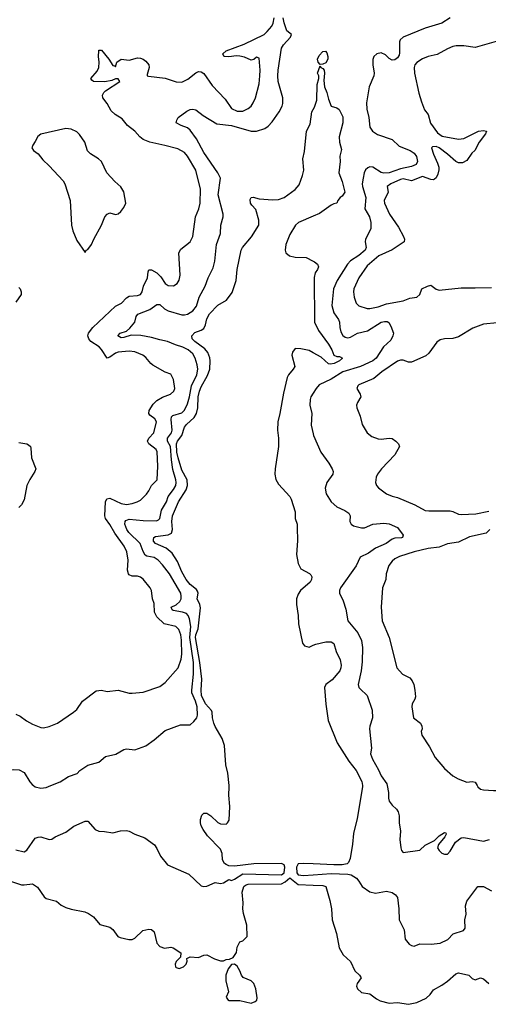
# Model space of a CAD drawing. Header units: inches. Extents: x 2001573 to 2220545, y 644482 to 846830.
# Tile 198 of 256: x 2067877 to 2071266, y 718419 to 725536. Entities that reach past the tile are written whole.
import ezdxf

# ---------------------------------------------------------------- set-up
doc = ezdxf.new("R2010")
doc.units = ezdxf.units.IN
doc.header["$MEASUREMENT"] = 0
for name, color, linetype in [('C0761', 7, 'Continuous'), ('C0762', 7, 'Continuous'), ('C0771', 7, 'Continuous'), ('C0772', 7, 'Continuous')]:
    doc.layers.add(name, color=color, linetype=linetype)

msp = doc.modelspace()

# ---------------------------------------------------------------- linework, layer by layer
at = {"layer": 'C0761', "color": 5}
for points, elevation in [([(2067850, 719535.5), (2067910, 719521.3), (2067930, 719533.7), (2067990, 719619.2), (2068010, 719627.6), (2068030, 719629.3), (2068090, 719610.4), (2068110, 719613), (2068133.2, 719630), (2068210, 719663.1), (2068270, 719707.3), (2068350, 719742.4), (2068370, 719743.1), (2068423.6, 719683.6), (2068450, 719670.2), (2068490, 719668.8), (2068550, 719658.7), (2068606.6, 719673.4), (2068650, 719674.6), (2068670.1, 719670.1), (2068710, 719648.1), (2068781.2, 719621.2), (2068851.5, 719571.5), (2068870, 719544.9), (2068896, 719490), (2068946.7, 719426.7), (2069100.1, 719360.1), (2069190, 719276.5), (2069210, 719271.8), (2069230, 719273.4), (2069290, 719299.3), (2069330, 719292.7), (2069350, 719296.3), (2069390, 719321), (2069410, 719314.9), (2069430, 719324.2), (2069490, 719362.7), (2069770, 719355.4), (2069790, 719370.3), (2069794.6, 719410), (2069790, 719427.8), (2069770, 719436.4), (2069570, 719434.7), (2069430, 719418.1), (2069390, 719420.7), (2069369.3, 719429.3), (2069357.2, 719437.2), (2069343.2, 719463.2), (2069341.7, 719510), (2069330, 719540.9), (2069236.2, 719636.2), (2069203.3, 719683.3), (2069190.4, 719710), (2069184.3, 719730), (2069183.9, 719756.1), (2069194.6, 719785.4), (2069210, 719801.6), (2069230, 719801.3), (2069260.6, 719780.6), (2069310, 719733.7), (2069330, 719723.1), (2069370, 719720.6), (2069380.8, 719730), (2069392.1, 719750), (2069397.2, 719850), (2069389.1, 719930), (2069393.1, 719990), (2069392, 720000)], 340), ([(2067977.6, 720000), (2067990, 719991.6), (2068030, 719980.3), (2068070, 719987.2), (2068101.8, 720000)], 360), ([(2070000, 719434), (2069930, 719437.6), (2069890, 719433.3), (2069878.3, 719410), (2069882.1, 719370), (2069890, 719355.7), (2069930, 719350.7), (2070000, 719355.2)], 340), ([(2067810, 719308.5), (2067890, 719283.5), (2067910, 719281.8), (2067970.2, 719290.2), (2068006.5, 719266.5), (2068055.3, 719195.3), (2068070, 719183.8), (2068144.4, 719164.4), (2068176.7, 719136.7), (2068210, 719119.3), (2068250, 719106), (2068347.5, 719087.5), (2068375.2, 719075.2), (2068410, 719050.8), (2068457.1, 718997.1), (2068530, 718976.3), (2068550, 718959.1), (2068587.7, 718910), (2068603.1, 718903.1), (2068666.6, 718886.6), (2068690, 718887.2), (2068710, 718896.4), (2068768.4, 718951.6), (2068810, 718963), (2068830, 718958.8), (2068850, 718942), (2068870, 718862), (2068890, 718836), (2068924.5, 718824.5), (2068970, 718831), (2068986.4, 718826.4), (2069042, 718790), (2069039.6, 718760.4), (2069010, 718728.7), (2069002, 718710), (2069004.9, 718690), (2069010, 718684), (2069030, 718679.1), (2069062, 718690), (2069082, 718710), (2069088, 718730), (2069086, 718750), (2069110, 718762), (2069170, 718758), (2069210, 718774.8), (2069230, 718776), (2069286.7, 718746.7), (2069330, 718733), (2069350, 718733.4), (2069370, 718742.8), (2069395.3, 718744.7), (2069422, 718758), (2069446, 718794), (2069450, 718832), (2069469, 718870), (2069490, 718878), (2069521.2, 718910), (2069521, 718990), (2069495.4, 719075.4), (2069489.9, 719109.9), (2069493.3, 719153.3), (2069485.5, 719230), (2069497.9, 719270), (2069510, 719281.4), (2069530, 719288.3), (2069770, 719290.4), (2069795.9, 719304.1), (2069830, 719333.3), (2069890, 719284.2), (2070000, 719279.9)], 320)]:
    msp.add_lwpolyline(points, dxfattribs=dict(at, elevation=elevation))
at = {"layer": 'C0761', "color": 5, "elevation": 320}
msp.add_lwpolyline([(2069430, 718708.7), (2069410, 718708), (2069384.4, 718675.6), (2069368.5, 718630), (2069368.8, 718588.8), (2069386.8, 718510), (2069370.8, 718470), (2069384, 718450), (2069390, 718447.8), (2069470, 718445.5), (2069550, 718428.5), (2069581, 718439), (2069591.2, 718448.8), (2069595.2, 718464.8), (2069585.1, 718530), (2069570, 718569.3), (2069550, 718589.5), (2069493.4, 718613.4), (2069480.9, 718630), (2069470, 718662), (2069450, 718695.3)], close=True, dxfattribs=at)
at = {"layer": 'C0762', "color": 5}
for points, elevation in [([(2067850, 720516.3), (2067882, 720502), (2067927.5, 720467.5), (2067970, 720443.8), (2068030, 720419.5), (2068050, 720418.4), (2068090, 720426.7), (2068150, 720452.4), (2068266.6, 720530), (2068289.6, 720550), (2068332, 720610), (2068430, 720684.4), (2068470, 720690.4), (2068510, 720679.5), (2068590, 720690.4), (2068670, 720668.2), (2068690, 720668.4), (2068770, 720674.9), (2068890, 720716.5), (2068930, 720744.4), (2069023.7, 720850), (2069045.1, 720914.9), (2069049.8, 720950), (2069048.3, 721050), (2069041.4, 721090), (2069028.4, 721128.4), (2069007, 721150), (2068922, 721170), (2068870, 721220.7), (2068852.6, 721252.6), (2068850, 721315.3), (2068837.6, 721350), (2068831, 721410), (2068820.3, 721430), (2068771, 721491), (2068750, 721507.2), (2068730, 721513.5), (2068690, 721514.7), (2068670, 721522.2), (2068663.2, 721530), (2068656.7, 721556.7), (2068662.7, 721630), (2068651.9, 721690), (2068632.4, 721730), (2068564.7, 721824.7), (2068530, 721887.5), (2068497.9, 721930), (2068494.1, 721950), (2068497.2, 722050), (2068506.5, 722073.5), (2068530, 722076.8), (2068610, 722039.3), (2068650, 722032.1), (2068690, 722038.1), (2068727.6, 722050), (2068750, 722063.8), (2068794.3, 722105.7), (2068812.4, 722130), (2068831.4, 722168.6), (2068870.7, 722209.3), (2068877.2, 722310), (2068872.3, 722412.3), (2068865, 722430), (2068811.6, 722470), (2068802.1, 722490), (2068812.3, 722510), (2068848, 722550), (2068865.7, 722630), (2068853.5, 722650), (2068818.2, 722678.2), (2068810.6, 722690), (2068813.8, 722710), (2068842.4, 722757.6), (2068870, 722782.7), (2068910, 722807.6), (2068967.3, 722830), (2068992.6, 722850), (2068998.5, 722870), (2068990, 722935.3), (2068970, 722974.5), (2068930, 722987.3), (2068839.6, 723039.6), (2068825.3, 723050), (2068790, 723095.3), (2068768, 723110), (2068710, 723135.4), (2068670, 723140.6), (2068590, 723131.7), (2068570, 723124.7), (2068530, 723096.2), (2068509, 723089), (2068470, 723153.2), (2068451.7, 723171.7), (2068392.4, 723210), (2068376.5, 723230), (2068371.3, 723250), (2068375.8, 723270), (2068405.4, 723310), (2068570, 723466.3), (2068614, 723486), (2068650, 723526.2), (2068670, 723538.2), (2068730, 723541.5), (2068750, 723550.3), (2068762.5, 723570), (2068773.7, 723610), (2068801.4, 723670), (2068805.4, 723714.6), (2068811.5, 723728.5), (2068830, 723729), (2068870, 723705.8), (2068897.3, 723677.3), (2068929.6, 723629.6), (2068950, 723615.8), (2068990, 723612.9), (2069015.8, 723630), (2069030, 723654), (2069038.2, 723690), (2069028.1, 723851.9), (2069042.2, 723877.8), (2069110, 723930.4), (2069128.6, 723970), (2069147.9, 724110), (2069173.5, 724170), (2069183.2, 724210), (2069185.3, 724310), (2069150, 724447.3), (2069089.8, 724550), (2069070, 724575.8), (2069021.8, 724601.8), (2068927.5, 724627.5), (2068819.5, 724650), (2068769.7, 724670), (2068745.1, 724690), (2068710.6, 724730.6), (2068657.7, 724770), (2068619.4, 724819.4), (2068568, 724850), (2068538, 724878), (2068511.1, 724930), (2068479.3, 724970), (2068475.3, 724990), (2068486.6, 725010), (2068499, 725021), (2068602, 725090), (2068588.4, 725108.4), (2068570, 725108.7), (2068544.6, 725095.4), (2068492.7, 725087.3), (2068410, 725089.7), (2068398, 725098), (2068392.3, 725110), (2068436.4, 725163.6), (2068449.1, 725190.9), (2068452.8, 725230), (2068447.4, 725270), (2068448.8, 725311.2), (2068450, 725314.8), (2068470, 725314.9), (2068523.1, 725250), (2068550, 725204.7), (2068562, 725202), (2068570, 725194), (2068579.3, 725230), (2068610, 725250.5), (2068670, 725243.8), (2068730, 725259.1), (2068750, 725258.4), (2068770, 725250.4), (2068790, 725235.3), (2068810.2, 725210), (2068813.7, 725190), (2068798.8, 725138.8), (2068798.8, 725130), (2068807.6, 725127.6), (2068930, 725113.8), (2069010, 725087.8), (2069050, 725085.4), (2069094, 725106), (2069150, 725151.3), (2069170, 725160.7), (2069190, 725160.2), (2069210, 725147.2), (2069270, 725059.6), (2069362.6, 724962.6), (2069410, 724894.4), (2069450, 724874.6), (2069490, 724875.3), (2069530, 724894.3), (2069550, 724911.8), (2069566.1, 724933.9), (2069581.4, 724970), (2069608.6, 725071.4), (2069614.8, 725130), (2069617.3, 725170), (2069610, 725257.2), (2069590, 725265.6), (2069570, 725247.3), (2069550, 725242.2), (2069504.1, 725264.1), (2069470, 725273.1), (2069444.1, 725275.9), (2069390, 725268.3), (2069358, 725270), (2069352.5, 725272.5), (2069346.6, 725290), (2069371.5, 725310), (2069500.2, 725359.8), (2069644.7, 725430), (2069667.7, 725450), (2069699.9, 725490), (2069710, 725510.3), (2069717.7, 725550)], 380), ([(2068101.8, 720000), (2068170, 720027.4), (2068230, 720065.7), (2068293.3, 720086.7), (2068313.2, 720110), (2068370, 720147.7), (2068448.7, 720170), (2068498, 720210), (2068571.7, 720228.3), (2068630, 720260.7), (2068650, 720266.8), (2068710, 720258.8), (2068790, 720286.8), (2068850, 720330.6), (2068930, 720398.4), (2069040.4, 720439.6), (2069110, 720438.4), (2069137.6, 720462.4), (2069157.3, 720490), (2069162.4, 720510), (2069159.5, 720570), (2069147.8, 720610), (2069122.3, 720670), (2069121, 720690), (2069134.3, 720805.7), (2069135, 720890), (2069107.6, 721070), (2069113.7, 721150), (2069104.9, 721204.9), (2069095.3, 721230), (2069083, 721243), (2069054.3, 721254.3), (2068986.7, 721266.7), (2068979.1, 721270), (2068973.6, 721290), (2069010, 721305.9), (2069034.5, 721330), (2069044.3, 721350), (2069046.1, 721370), (2069041.5, 721390), (2068959.9, 721530), (2068910, 721596.8), (2068879.8, 721630), (2068850, 721649.1), (2068797.5, 721657.5), (2068785, 721665), (2068770, 721690.9), (2068749.2, 721749.2), (2068665.4, 721830), (2068652.2, 721850), (2068638.8, 721890), (2068639.8, 721910), (2068644.2, 721915.8), (2068670, 721924.8), (2068770, 721915.1), (2068866.7, 721913.3), (2068879.9, 721920.1), (2068890.6, 721930), (2068903.2, 721990), (2068938.5, 722050), (2068951.6, 722090), (2068990, 722139.7), (2069006, 722170), (2069008.9, 722190), (2069005.5, 722210), (2068984.4, 722284.4), (2068973.9, 722353.9), (2068968.8, 722450), (2068947, 722490), (2068946.9, 722510), (2068975, 722550), (2068979, 722570), (2068972.9, 722647.1), (2068975.4, 722664.6), (2068985.5, 722674.5), (2069050, 722693.5), (2069070, 722714.2), (2069090, 722758.6), (2069106.3, 722810), (2069120.6, 722890), (2069158.5, 722970), (2069165, 723010), (2069160.8, 723040.8), (2069146.4, 723090), (2069130, 723119.8), (2069096.5, 723150), (2069056.8, 723170), (2069004.8, 723184.8), (2068945.6, 723210), (2068890, 723220.9), (2068830, 723239.9), (2068753.9, 723253.8), (2068684.5, 723255.5), (2068630, 723237.8), (2068610, 723236.8), (2068586.4, 723250), (2068604.2, 723270), (2068650, 723284.7), (2068674.4, 723305.6), (2068709.7, 723350), (2068718.9, 723390), (2068732.4, 723407.6), (2068819.2, 723440.8), (2068870, 723478), (2068890, 723476.2), (2068925.3, 723445.3), (2068950, 723431.7), (2069050, 723403.7), (2069070, 723402.5), (2069090, 723407.8), (2069129.4, 723430.6), (2069155, 723465), (2069176, 723530), (2069219.4, 723610), (2069240.4, 723670), (2069276.9, 723743.1), (2069288.7, 723790), (2069300.3, 723910), (2069329.8, 723990), (2069332.7, 724050), (2069349.8, 724110), (2069349, 724130), (2069313.4, 724270), (2069329.2, 724390), (2069310.6, 724430), (2069210, 724575.6), (2069154.7, 724674.7), (2069110, 724736.3), (2069090, 724754.3), (2069045.2, 724770), (2069009, 724790), (2069014, 724810), (2069024, 724830), (2069085.1, 724874.9), (2069110, 724887), (2069130, 724888.9), (2069150, 724884.4), (2069203, 724843), (2069303.1, 724783.1), (2069410, 724770.4), (2069550, 724730.7), (2069589.9, 724730.1), (2069650.7, 724749.3), (2069673.9, 724766.1), (2069702, 724798), (2069754.8, 724870), (2069776.5, 724910), (2069781.2, 724930), (2069779, 724970), (2069746.4, 725090), (2069742.9, 725130), (2069745.4, 725170), (2069771.7, 725330), (2069784.8, 725355.2), (2069836, 725410), (2069842.9, 725430), (2069810, 725455.8), (2069790, 725512.4), (2069782.2, 725550)], 360), ([(2069392, 720000), (2069382.2, 720090), (2069369, 720150), (2069357.6, 720290), (2069340.8, 720340.8), (2069290, 720427.1), (2069281.2, 720450), (2069270.4, 720490), (2069269.1, 720530), (2069263.7, 720543.8), (2069220.3, 720590), (2069191.7, 720650), (2069189.3, 720690), (2069193.7, 720770), (2069181, 720890), (2069149, 721070), (2069150, 721090.2), (2069166.9, 721133.1), (2069184.8, 721284.8), (2069180.9, 721310), (2069161.8, 721350), (2069169.1, 721390), (2069164.3, 721404.3), (2069156.3, 721416.3), (2069110, 721453), (2069080.6, 721490), (2069050, 721545.8), (2069019, 721619), (2068979.2, 721679.2), (2068935.4, 721715.4), (2068860.3, 721750), (2068845.9, 721765.9), (2068843.9, 721776.1), (2068846.5, 721793.5), (2068858.5, 721801.5), (2068950, 721811.7), (2068975.6, 721824.4), (2068981.4, 721850), (2068977.1, 721910), (2068982.8, 721950), (2069026.5, 722050), (2069081.7, 722138.3), (2069089.6, 722170), (2069087.6, 722210), (2069050, 722280.8), (2069022.7, 722370), (2069013, 722410), (2069012, 722470), (2069018.7, 722490), (2069048.8, 722530), (2069068.5, 722591.5), (2069082.5, 722610), (2069138.4, 722661.6), (2069156.5, 722690), (2069165.6, 722730), (2069169.1, 722810), (2069177.8, 722850), (2069190, 722881.8), (2069235.9, 722964.1), (2069251.9, 723010), (2069255.2, 723070), (2069252, 723092), (2069237, 723130), (2069217, 723157), (2069144.3, 723210), (2069124.8, 723230), (2069121.2, 723250), (2069144.1, 723275.9), (2069189.2, 723290.8), (2069210, 723304), (2069221.6, 723330), (2069230, 723372.7), (2069250, 723410.3), (2069310, 723472.2), (2069372.1, 723507.9), (2069414.9, 723565.1), (2069442, 723650), (2069449.9, 723730), (2069479.5, 723870), (2069489.1, 723890), (2069553.3, 723966.7), (2069607.1, 724050), (2069606.4, 724086.4), (2069585.1, 724165.1), (2069554.9, 724194.9), (2069546, 724210), (2069544.7, 724235.3), (2069550, 724251.3), (2069566.6, 724253.4), (2069610, 724241.6), (2069707.2, 724232.8), (2069750, 724235.8), (2069790, 724250.4), (2069870.5, 724309.5), (2069897.3, 724342.7), (2069922.4, 724410), (2069931.6, 724448.3), (2069925, 724530), (2069936.3, 724583.7), (2069950.8, 724729.2), (2069978.3, 724781.7), (2069989.5, 724870.5), (2070000, 724888)], 340), ([(2070000, 724116.3), (2069894, 724070), (2069870.6, 724050), (2069830, 723984), (2069802.7, 723910), (2069796.5, 723870), (2069801.3, 723850), (2069827.7, 723830), (2069870, 723820.3), (2069950, 723816), (2070000, 723791.7)], 340), ([(2067870, 723600.3), (2067880.2, 723590), (2067889.1, 723570), (2067887.1, 723550), (2067850, 723494.7)], 380), ([(2070000, 723128), (2069970, 723144.2), (2069910, 723156.9), (2069870, 723158.4), (2069850, 723132.7), (2069846.4, 723110), (2069866.4, 723030), (2069855.8, 723010), (2069821.3, 722970), (2069811.3, 722948.7), (2069784.1, 722835.9), (2069759, 722690), (2069743.5, 722630), (2069741, 722570), (2069748, 722510), (2069748.1, 722451.9), (2069723.6, 722290), (2069722.3, 722250), (2069730, 722211.3), (2069750, 722178), (2069830, 722090.4), (2069841.3, 722070), (2069870, 721978), (2069870.5, 721930), (2069883, 721890), (2069884.9, 721864.9), (2069887.1, 721770), (2069878.4, 721670), (2069890, 721606), (2069910, 721567.7), (2069973.5, 721533.5), (2069983.7, 721523.7), (2069988.7, 721510), (2069986.7, 721490), (2069978.5, 721470), (2069908.3, 721410), (2069890, 721382.9), (2069879.3, 721350), (2069879.4, 721310), (2069891.5, 721230), (2069892.4, 721170), (2069922.4, 721030), (2069936, 721010), (2069970, 721001.6), (2070000, 721014.1)], 340), ([(2070000, 722837.3), (2069983.1, 722810), (2069976.9, 722790), (2069976, 722750), (2069990.3, 722690), (2069985.2, 722605.2), (2070000, 722542.7)], 360), ([(2067870, 722480.7), (2067929.1, 722469.1), (2067942.2, 722462.2), (2067955.3, 722450), (2067958.7, 722438.7), (2067963.2, 722370), (2067993.8, 722290), (2067986.7, 722270), (2067950, 722213.5), (2067930.1, 722170), (2067910, 722066.6), (2067890, 722029.8), (2067870, 722008.9)], 380), ([(2067586.4, 720000), (2067620.7, 720019.3), (2067650, 720043.1), (2067710, 720058.9), (2067790, 720108), (2067830, 720116.9), (2067874.4, 720114.4), (2067910, 720094.4), (2067950, 720026.7), (2067967.1, 720007.1), (2067977.6, 720000)], 360)]:
    msp.add_lwpolyline(points, dxfattribs=dict(at, elevation=elevation))
at = {"layer": 'C0762', "color": 5, "elevation": 420}
msp.add_lwpolyline([(2068210, 724749.6), (2068030.5, 724709.5), (2068008.2, 724691.8), (2067990, 724655.3), (2067971.3, 724630), (2067964.7, 724610), (2067978, 724590), (2068010, 724566.8), (2068043.7, 724523.7), (2068090, 724480.7), (2068190.6, 724370), (2068203, 724350), (2068242.4, 724230), (2068252.4, 724050), (2068261.3, 724010), (2068290, 723938.8), (2068350, 723854), (2068358, 723870), (2068370, 723876), (2068397, 723910), (2068414, 723950), (2068470, 724050.6), (2068493.7, 724110), (2068509, 724131), (2068530, 724139.5), (2068570, 724128.7), (2068590, 724133), (2068609.4, 724150), (2068630, 724177.3), (2068644.7, 724210), (2068631.6, 724291.6), (2068608.1, 724328.1), (2068566.3, 724366.3), (2068508.4, 724430), (2068468, 724510), (2068447.6, 724530), (2068390, 724565.3), (2068368.6, 724588.6), (2068348.2, 724650), (2068310, 724705.1), (2068290, 724726), (2068250, 724744.7)], close=True, dxfattribs=at)
at = {"layer": 'C0771', "color": 5}
for points, elevation in [([(2070355.6, 720000), (2070357, 719990), (2070318.4, 719761.6), (2070290, 719652.7), (2070283.7, 719576.3), (2070266.9, 719473.1), (2070255.5, 719444.5), (2070244.9, 719435.1), (2070210, 719427.2), (2070150, 719426.4), (2070000, 719434)], 340), ([(2070534.3, 720000), (2070544, 719950), (2070544.2, 719910), (2070550, 719887.3), (2070570, 719858), (2070602, 719830), (2070614.9, 719810), (2070620.3, 719780.3), (2070621.1, 719730), (2070631.7, 719670), (2070627.3, 719610), (2070634, 719550), (2070637.3, 719530), (2070650, 719517.3), (2070770, 719534.4), (2070809.8, 719570.2), (2070875.8, 719604.2), (2070910, 719637.1), (2070950, 719661), (2070958.8, 719658.8), (2070961, 719650), (2070952.7, 719630), (2070906.9, 719573.1), (2070899.3, 719550), (2070910.4, 719530), (2070930, 719512.4), (2070950, 719503.7), (2070970, 719505.3), (2070990, 719527), (2071028, 719592), (2071070, 719623.1), (2071090, 719624.2), (2071230, 719599.5), (2071275.6, 719610)], 360), ([(2071184.7, 720000), (2071190.6, 719990), (2071210, 719974.9), (2071230, 719968.8), (2071303.7, 719963.7), (2071390, 719964.6), (2071430, 719971.5), (2071491.8, 719971.8), (2071715.5, 720000)], 380), ([(2070000, 719355.2), (2070130, 719363.4), (2070250, 719360.2), (2070273.8, 719353.8), (2070312.2, 719330), (2070330.3, 719310), (2070352.9, 719270), (2070410, 719231.7), (2070450, 719223.2), (2070530, 719236.2), (2070570, 719228), (2070594.7, 719210), (2070608.1, 719190), (2070618.5, 719110), (2070622.3, 719030), (2070657.3, 718957.3), (2070664.4, 718890), (2070693.5, 718853.5), (2070710, 718843), (2070730, 718840.5), (2070770, 718855.8), (2070853.5, 718853.5), (2070918, 718862), (2070972.6, 718887.4), (2071011.3, 718928.7), (2071087.3, 718952.7), (2071098, 718970), (2071096.3, 719030), (2071106.3, 719070), (2071101.7, 719130), (2071110, 719164), (2071189.3, 719270), (2071230, 719270.5), (2071290, 719239.1)], 340), ([(2070000, 719279.9), (2070070, 719277.1), (2070090.3, 719270), (2070120.7, 719170), (2070131.3, 719110), (2070138, 719030), (2070167.2, 718930), (2070186.5, 718826.5), (2070216.9, 718776.9), (2070270, 718727.7), (2070301.3, 718661.3), (2070334.9, 718630), (2070346, 718610), (2070316.5, 718570), (2070312.9, 718550), (2070321.1, 718530), (2070350, 718504.4), (2070410, 718494.4), (2070457.5, 718457.5), (2070484, 718444), (2070550, 718427.6), (2070610, 718433.1), (2070690, 718419.1), (2070748.5, 718431.5), (2070817.7, 718462.3), (2070846.6, 718490), (2070870, 718524.9), (2070930, 718558.4), (2070970, 718586.7), (2071030, 718639.5), (2071050, 718646.7), (2071126, 718630), (2071150, 718606), (2071170, 718596), (2071210, 718610.6), (2071230, 718604), (2071270.3, 718570.3)], 320)]:
    msp.add_lwpolyline(points, dxfattribs=dict(at, elevation=elevation))
at = {"layer": 'C0772', "color": 5}
for points, elevation in [([(2070990.2, 725549.8), (2070930, 725511), (2070810, 725474.7), (2070650, 725408.9), (2070628.9, 725391.1), (2070624.1, 725375.9), (2070624.8, 725295.2), (2070621.1, 725278.9), (2070610, 725259.3), (2070590, 725246.6), (2070570, 725244.2), (2070550, 725256.3), (2070522.5, 725282.5), (2070490, 725295.6), (2070460.7, 725290), (2070438.4, 725270), (2070431.8, 725248.2), (2070431.4, 725210), (2070441.3, 725150), (2070439.1, 725130), (2070405, 725050), (2070385.4, 724934.6), (2070388.4, 724890), (2070402.2, 724830), (2070410, 724758.7), (2070429.7, 724729.7), (2070465.7, 724705.7), (2070570, 724670.3), (2070620.7, 724620.7), (2070700.3, 724590), (2070730, 724571.8), (2070747.1, 724547.1), (2070753, 724510), (2070743.2, 724490), (2070710, 724474), (2070630, 724457.5), (2070550, 724427.9), (2070510, 724426.9), (2070490, 724432.4), (2070430, 724469.9), (2070410, 724471.2), (2070394.5, 724465.5), (2070378, 724450), (2070369.1, 724430), (2070361.4, 724390), (2070354, 724350), (2070355, 724330), (2070380.5, 724250), (2070371.9, 724170), (2070407, 724110), (2070416.3, 724070), (2070416.7, 724023.3), (2070378.2, 723950), (2070375, 723930), (2070383, 723890), (2070376.1, 723870), (2070330, 723831.9), (2070270, 723793.7), (2070248.4, 723770), (2070171.9, 723650), (2070147.5, 723590), (2070133.4, 723470), (2070150, 723417.3), (2070182.2, 723370), (2070190, 723350.5), (2070192, 723310), (2070199.3, 723279.3), (2070214.4, 723254.4), (2070230, 723242.2), (2070250, 723237.4), (2070270, 723241.2), (2070319.1, 723270), (2070392.6, 723287.4), (2070490, 723349.1), (2070514.8, 723354.8), (2070533.4, 723353.4), (2070546.2, 723346.2), (2070561.8, 723321.8), (2070580.5, 723270), (2070575.8, 723250), (2070560.4, 723219.6), (2070507.9, 723172.1), (2070454, 723090), (2070430.8, 723069.2), (2070341.5, 723030), (2070214.7, 722990), (2070130, 722938.7), (2070042.7, 722897.3), (2070020.2, 722870), (2070000, 722837.3)], 360), ([(2071321.7, 725378.3), (2071170, 725333.8), (2071090, 725346), (2071034.1, 725345.9), (2071010, 725341.4), (2070970, 725326.4), (2070895.9, 725284.1), (2070830.2, 725269.8), (2070790, 725254), (2070750, 725227.1), (2070735.8, 725210), (2070729.2, 725190), (2070733.1, 725150), (2070764.5, 725004.5), (2070782.7, 724942.7), (2070805.4, 724885.4), (2070831.2, 724850), (2070848.1, 724788.1), (2070897.4, 724717.4), (2070933.4, 724693.4), (2071050, 724671.7), (2071090, 724678), (2071194.5, 724730), (2071230, 724735.8), (2071252.4, 724730), (2071244.9, 724710), (2071199.4, 724650), (2071168.7, 724591.3), (2071146, 724570), (2071110, 724519.3), (2071078.2, 724501.8), (2071050, 724502.1), (2071030, 724510.4), (2070970, 724564.1), (2070910, 724609.6), (2070890, 724618.4), (2070862, 724618), (2070854.8, 724610), (2070870, 724563.8), (2070899.5, 724499.5), (2070907.1, 724470), (2070907.4, 724450), (2070900.1, 724419.9), (2070887.8, 724392.2), (2070877.7, 724382.3), (2070870, 724378.2), (2070850, 724380.2), (2070790, 724403.7), (2070710, 724371.4), (2070650, 724385.4), (2070630, 724382), (2070562, 724350), (2070534, 724330), (2070542.8, 724290), (2070511.8, 724230), (2070514.5, 724210), (2070551.2, 724130), (2070616.6, 724036.6), (2070653.8, 723970), (2070660.8, 723950), (2070656.5, 723930), (2070570, 723873.4), (2070474.7, 723830), (2070390, 723755.8), (2070330.1, 723670), (2070293.2, 723590), (2070291.1, 723570), (2070296, 723530), (2070310, 723486.9), (2070330, 723468.3), (2070390, 723448), (2070408.3, 723448.3), (2070470, 723460.7), (2070530, 723481.7), (2070650, 723504.3), (2070697.3, 723522.7), (2070748.7, 723531.3), (2070771.1, 723550), (2070785.1, 723590), (2070826.6, 723610), (2070850, 723616), (2070890, 723587.8), (2070910, 723581.2), (2071070, 723598.2), (2071170, 723596.6), (2071290, 723601.3)], 380), ([(2070000, 724888), (2070010, 724904.7), (2070025.6, 724954.4), (2070028.1, 725068.1), (2070040.7, 725110), (2070040.5, 725130), (2070031.2, 725150), (2070050, 725202), (2070056, 725190), (2070070, 725183), (2070078.7, 725170), (2070082.3, 725150), (2070076.7, 725096.7), (2070082.4, 725050), (2070099.5, 725010), (2070110, 724962), (2070130, 724912), (2070170, 724898), (2070186.4, 724886.4), (2070212.8, 724832.8), (2070214, 724790), (2070188.3, 724690), (2070190.7, 724650.7), (2070203.2, 724596.8), (2070193.4, 724550), (2070195.3, 724510), (2070184.9, 724430), (2070210, 724366), (2070228.4, 724290), (2070210, 724259.5), (2070194.8, 724250), (2070178, 724230), (2070170, 724209.2), (2070150, 724205.2), (2070130, 724194.5), (2070044.3, 724135.7), (2070000, 724116.3)], 340), ([(2070000, 723791.7), (2070010, 723786.8), (2070031, 723770), (2070037.3, 723750), (2070030.5, 723730), (2070014.6, 723705.4), (2070007.7, 723672.2), (2070010.3, 723350), (2070038.5, 723290), (2070110, 723191.1), (2070134.2, 723150), (2070150, 723110.5), (2070170, 723100.5), (2070190, 723102.4), (2070211.1, 723090), (2070190.4, 723070), (2070150.5, 723050), (2070125.2, 723045.2), (2070110, 723048.2), (2070057, 723097), (2070000, 723128)], 340), ([(2071330, 723345.2), (2071230, 723334.5), (2071153.9, 723306.1), (2071050, 723242.5), (2071010, 723232.2), (2070950.2, 723229.8), (2070917.5, 723222.5), (2070894.8, 723205.2), (2070835.3, 723124.7), (2070814.1, 723105.9), (2070710, 723060.5), (2070690, 723061.7), (2070650, 723075.4), (2070630, 723074.7), (2070610, 723066.8), (2070495.5, 722990), (2070437.7, 722942.3), (2070330, 722895.6), (2070322, 722890), (2070315.5, 722870), (2070340.4, 722830), (2070344.4, 722810), (2070318.9, 722770), (2070314, 722750), (2070315.6, 722730), (2070339.5, 722670), (2070353.7, 722610), (2070390.3, 722550.3), (2070422.6, 722522.6), (2070470, 722505.3), (2070490, 722503.7), (2070550, 722512), (2070570, 722508), (2070597.3, 722490), (2070617.3, 722470), (2070623.8, 722450), (2070589.2, 722390), (2070493.1, 722290), (2070463.7, 722250), (2070454, 722230), (2070450.4, 722190), (2070457.1, 722170), (2070471.6, 722151.6), (2070530.4, 722110), (2070570, 722093), (2070610, 722082.5), (2070734.8, 722030), (2070810, 721988.7), (2070834.9, 721985.1), (2070990, 721986), (2071010, 721981.8), (2071050, 721962.9), (2071070, 721960.6), (2071175.9, 721964.1), (2071270, 721983.5)], 380), ([(2070000, 722542.7), (2070003, 722530), (2070054.4, 722410), (2070113.4, 722330), (2070138, 722290), (2070144.2, 722270), (2070141.7, 722250), (2070097.6, 722190), (2070086.7, 722150), (2070092.4, 722110), (2070128.9, 722050), (2070170, 722014.4), (2070228.4, 721988.4), (2070258.4, 721970), (2070266.7, 721950), (2070264.2, 721910), (2070274.4, 721890), (2070290, 721877), (2070350, 721863.2), (2070370, 721864.2), (2070430, 721888.4), (2070510, 721897.1), (2070550, 721892.8), (2070610, 721866), (2070650.7, 721810), (2070645.8, 721794.2), (2070638, 721790), (2070590, 721787.5), (2070570, 721781.9), (2070526.4, 721750), (2070450, 721717.1), (2070398.9, 721681.1), (2070339.8, 721650), (2070311.2, 721588.8), (2070197.4, 721430), (2070189.3, 721410), (2070190.3, 721390), (2070216.2, 721336.2), (2070234.7, 721274.7), (2070250.4, 721190), (2070323.1, 721103.1), (2070347.9, 721047.9), (2070357.2, 720997.2), (2070354, 720894), (2070346.3, 720830), (2070326, 720730), (2070330.3, 720710), (2070338.8, 720698.8), (2070390.2, 720650.2), (2070425.5, 720545.5), (2070429.2, 720490), (2070409.3, 720430), (2070406.8, 720410), (2070422.4, 720270), (2070414.4, 720230), (2070427.6, 720190), (2070472.7, 720112.7), (2070490.3, 720070), (2070532, 720012), (2070534.3, 720000)], 360), ([(2071278, 721850), (2071250, 721824.9), (2071130, 721797), (2071050, 721759.4), (2070970, 721747), (2070910, 721722.5), (2070830, 721714.8), (2070730, 721689), (2070624.3, 721655.7), (2070590, 721638.3), (2070570, 721621.6), (2070546, 721590), (2070528.4, 721530), (2070526, 721490), (2070501.3, 721430), (2070491.5, 721290), (2070498.6, 721190), (2070549.1, 721070), (2070604.9, 720850), (2070645.5, 720805.5), (2070697.7, 720777.7), (2070716.5, 720756.5), (2070727.2, 720730), (2070735.6, 720690), (2070738.3, 720641.7), (2070735.1, 720624.9), (2070714.4, 720590), (2070712.2, 720570), (2070725.5, 720490), (2070774.9, 720450), (2070786, 720430), (2070788.2, 720410), (2070781.6, 720390), (2070784.2, 720364.2), (2070840.9, 720280.9), (2070882.5, 720202.5), (2070950, 720122.4), (2071010, 720070.4), (2071048.1, 720048.1), (2071110, 720025.7), (2071150, 720030.3), (2071170, 720024.9), (2071184.7, 720000)], 380), ([(2070000, 721014.1), (2070018.3, 721021.7), (2070090, 721038.7), (2070130, 721038.4), (2070150, 721026), (2070165.4, 720970), (2070194.3, 720910), (2070202.8, 720870), (2070200.7, 720850), (2070191.7, 720828.3), (2070136.3, 720763.7), (2070090.4, 720730), (2070082.6, 720710), (2070090.3, 720589.7), (2070108.4, 720470), (2070172.7, 720310), (2070257, 720177), (2070310.1, 720110), (2070351.3, 720030), (2070355.6, 720000)], 340)]:
    msp.add_lwpolyline(points, dxfattribs=dict(at, elevation=elevation))
at = {"layer": 'C0772', "color": 5, "elevation": 340}
msp.add_lwpolyline([(2070050, 725211.8), (2070035.1, 725230), (2070029.8, 725250), (2070043.7, 725276.3), (2070070, 725304.9), (2070087.5, 725307.5), (2070097.2, 725297.2), (2070106.3, 725270), (2070106.3, 725250), (2070090, 725223.6), (2070070, 725213.3)], close=True, dxfattribs=at)

doc.saveas('drawing.dxf')
